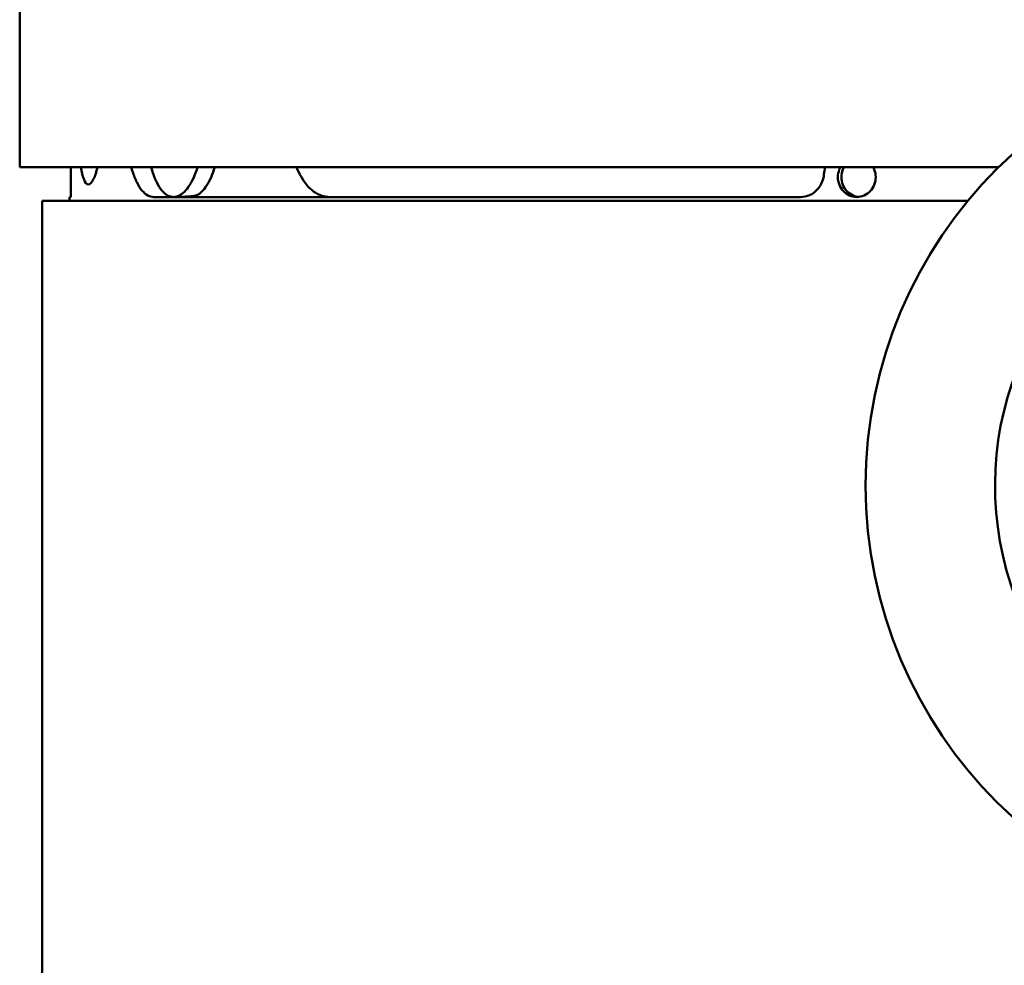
# Model space of a CAD drawing. Header units: millimetres. Extents: x -687 to 6545, y -1613 to 2022.
# Tile 32 of 36: x 6003 to 6201, y 491 to 681. Entities that reach past the tile are written whole.
import ezdxf

# ---------------------------------------------------------------- set-up
doc = ezdxf.new("R2010")
doc.units = ezdxf.units.MM
doc.layers.add('Видимый контур (ГОСТ)', color=7, linetype='Continuous', lineweight=50)

msp = doc.modelspace()

# ---------------------------------------------------------------- linework, layer by layer
at = {"layer": 'Видимый контур (ГОСТ)'}
for p, q in [((6003.09, 651.5), (6003.09, 810.5)), ((6199.83, 651.5), (6003.09, 651.5)), ((6013.39, 651.5), (6013.39, 650.5)), ((6013.39, 650.5), (6013.39, 645.5)), ((6013.09, 645.5), (6013.39, 645.5)), ((6013.09, 645.5), (6013.09, 644.72)), ((6030.03, 645.5), (6160.02, 645.5)), ((6038.72, 645.85), (6038.72, 645.5)), ((6193.63, 644.72), (6007.59, 644.72)), ((6007.59, -352.28), (6007.59, 644.72))]:
    msp.add_line(p, q, dxfattribs=at)
msp.add_circle((6263.1, 587.5), 90, dxfattribs=at)
msp.add_arc((6263.1, 587.5), 64, 137.1189, 222.1424, dxfattribs=at)
msp.add_ellipse((6033.97, 659.5), major_axis=(-21.45, 0), ratio=0.652704, start_param=1.573527, end_param=1.793896, dxfattribs=at)
for points, knots in [([(6016.89, 648), (6016.56, 648), (6016.24, 648.38), (6015.74, 649.73), (6015.55, 650.55), (6015.4, 651.5)], [6.7821079, 6.7821079, 6.7821079, 6.7821079, 7.3472834, 7.3472834, 7.7818959, 7.7818959, 7.7818959, 7.7818959]), ([(6018.74, 651.5), (6018.5, 650.55), (6018.23, 649.73), (6017.59, 648.38), (6017.22, 648), (6016.89, 648)], [5.7823198, 5.7823198, 5.7823198, 5.7823198, 6.2169323, 6.2169323, 6.7821079, 6.7821079, 6.7821079, 6.7821079]), ([(6030.03, 645.5), (6029.63, 645.5), (6029.22, 645.6), (6028.42, 646.04), (6028.03, 646.38), (6027.29, 647.27), (6026.95, 647.82), (6026.32, 649.11), (6026.03, 649.84), (6025.7, 650.9), (6025.61, 651.2), (6025.53, 651.5)], [-2.655436, -2.655436, -2.655436, -2.655436, -2.321849, -2.321849, -1.988262, -1.988262, -1.654675, -1.654675, -1.321088, -1.321088, -1.202197, -1.202197, -1.202197, -1.202197]), ([(6029.51, 651.5), (6029.59, 651.2), (6029.68, 650.9), (6030.02, 649.84), (6030.3, 649.11), (6030.94, 647.82), (6031.29, 647.27), (6032.03, 646.38), (6032.42, 646.04), (6033.23, 645.6), (6033.64, 645.5), (6034.05, 645.5)], [1.202268, 1.202268, 1.202268, 1.202268, 1.321177, 1.321177, 1.654898, 1.654898, 1.98862, 1.98862, 2.322341, 2.322341, 2.656062, 2.656062, 2.656062, 2.656062]), ([(6034.01, 645.5), (6034.71, 645.51), (6035.47, 645.86), (6036.91, 647.28), (6037.59, 648.36), (6038.38, 650.17), (6038.62, 650.81), (6038.83, 651.5)], [-2.104572, -2.104572, -2.104572, -2.104572, -1.584035, -1.584035, -1.054357, -1.054357, -0.813103, -0.813103, -0.813103, -0.813103]), ([(6042.3, 651.5), (6042.09, 650.81), (6041.86, 650.17), (6041.07, 648.36), (6040.39, 647.28), (6039.35, 646.26), (6039.04, 646.02), (6038.72, 645.85)], [0.8131101, 0.8131101, 0.8131101, 0.8131101, 1.054345, 1.054345, 1.5840999, 1.5840999, 1.8090265, 1.8090265, 1.8090265, 1.8090265]), ([(6065.39, 645.5), (6064.34, 645.5), (6063.23, 645.85), (6061.23, 647.28), (6060.33, 648.36), (6059.31, 650.17), (6059.01, 650.81), (6058.75, 651.5)], [2.119817, 2.119817, 2.119817, 2.119817, 2.649572, 2.649572, 3.179327, 3.179327, 3.420562, 3.420562, 3.420562, 3.420562]), ([(6167.52, 649.5), (6167.52, 650), (6167.62, 650.54), (6167.87, 651.19), (6167.95, 651.35), (6168.03, 651.5)], [0, 0, 0, 0, 0.15054, 0.15054, 0.200597, 0.200597, 0.200597, 0.200597]), ([(6174.61, 651.5), (6174.69, 651.35), (6174.77, 651.19), (6175.02, 650.54), (6175.12, 650), (6175.12, 649), (6175.02, 648.46), (6174.64, 647.48), (6174.35, 647.03), (6173.67, 646.32), (6173.24, 646.01), (6172.3, 645.6), (6171.79, 645.5), (6170.84, 645.5), (6170.33, 645.6), (6169.39, 646.01), (6168.96, 646.32), (6168.29, 647.04), (6168, 647.48), (6167.62, 648.46), (6167.52, 649), (6167.52, 649.5)], [1.017433, 1.017433, 1.017433, 1.017433, 1.067388, 1.067388, 1.217886, 1.217886, 1.368384, 1.368384, 1.518883, 1.518883, 1.672635, 1.672635, 1.826388, 1.826388, 1.98054, 1.98054, 2.134692, 2.134692, 2.285232, 2.285232, 2.435772, 2.435772, 2.435772, 2.435772]), ([(6168.74, 651.5), (6168.66, 651.35), (6168.59, 651.2), (6168.33, 650.54), (6168.23, 650), (6168.23, 649.5)], [2.2359352, 2.2359352, 2.2359352, 2.2359352, 2.285176, 2.285176, 2.4366226, 2.4366226, 2.4366226, 2.4366226]), ([(6164.71, 650.08), (6164.67, 649.58), (6164.56, 649.07), (6164.13, 647.98), (6163.77, 647.42), (6162.94, 646.53), (6162.41, 646.14), (6161.24, 645.63), (6160.61, 645.5), (6160.02, 645.5)], [1.572344, 1.572344, 1.572344, 1.572344, 1.7191687, 1.7191687, 1.9071707, 1.9071707, 2.1015166, 2.1015166, 2.2958625, 2.2958625, 2.2958625, 2.2958625]), ([(6168.23, 649.5), (6168.23, 649), (6168.33, 648.46), (6168.71, 647.48), (6169, 647.04), (6169.67, 646.32), (6170.1, 646.01), (6170.92, 645.65), (6171.3, 645.56), (6171.67, 645.52)], [0, 0, 0, 0, 0.1505356, 0.1505356, 0.3010712, 0.3010712, 0.4553414, 0.4553414, 0.5719649, 0.5719649, 0.5719649, 0.5719649])]:
    msp.add_open_spline(points, degree=3, knots=knots, dxfattribs=at)
msp.add_open_spline([(6164.96, 651.5), (6164.83, 651.03), (6164.75, 650.55), (6164.71, 650.08)], degree=3, dxfattribs=at)

doc.saveas('drawing.dxf')
